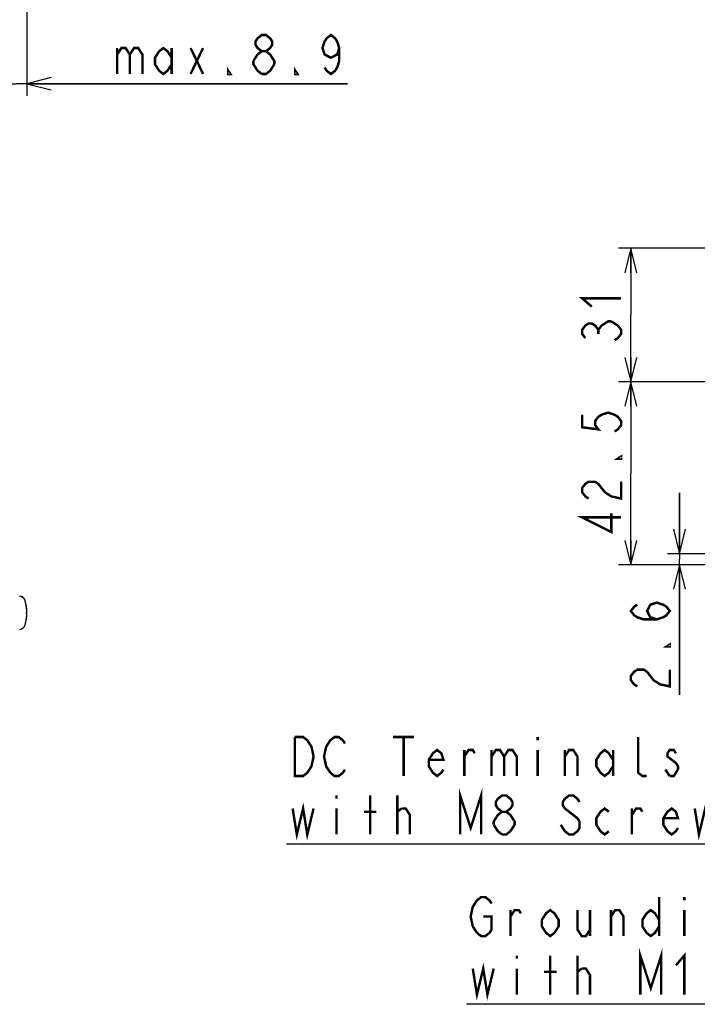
# Model space of a CAD drawing. Extents: x 26 to 410, y 32 to 287.
# Tile 7 of 41: x 116 to 172, y 37 to 118. Entities that reach past the tile are written whole.
import ezdxf

# ---------------------------------------------------------------- set-up
doc = ezdxf.new("R2010")
doc.units = 0
doc.header["$LTSCALE"] = 23.1
doc.layers.get('0').update_dxf_attribs({"linetype": 'CONTINUOUS'})
for name, color, linetype in [('ALL_AXIS', 7, 'CONTINUOUS'), ('ALL_CURVE', 7, 'CONTINUOUS'), ('ALL_DIM', 7, 'CONTINUOUS'), ('ALL_NOTE', 7, 'CONTINUOUS')]:
    doc.layers.add(name, color=color, linetype=linetype)
doc.dimstyles.get("Standard").update_dxf_attribs({"dimtxt": 2.5, "dimasz": 2.5, "dimexe": 1.25, "dimexo": 0.625, "dimtad": 1, "dimcen": 2.5, "dimazin": 3, "dimtfac": 1, "dimtmove": 0, "dimatfit": 3})

# ---------------------------------------------------------------- blocks, each defined once
blk = doc.blocks.new('_OPEN')
at = {"color": 0, "linetype": 'BYBLOCK'}
for p, q in [((0, 0), (-1, 0.25)), ((-1, -0.25), (0, 0)), ((-1, 0), (0, 0))]:
    blk.add_line(p, q, dxfattribs=at)
blk = doc.blocks.new('*D15')
at = {"layer": 'ALL_DIM', "color": 2, "linetype": 'CONTINUOUS'}
for p, q in [((116.66, 145.894), (116.66, 111.977)), ((114.88, 137.154), (114.88, 111.977)), ((114.88, 112.977), (109.88, 112.977)), ((109.88, 112.977), (115.77, 112.977)), ((143.001, 112.977), (115.77, 112.977)), ((116.66, 112.977), (143.001, 112.977))]:
    blk.add_line(p, q, dxfattribs=at)
at = {"layer": 'ALL_DIM', "color": 2, "linetype": 'CONTINUOUS', "xscale": 2, "yscale": 2, "zscale": 2}
blk.add_blockref('_OPEN', (114.88, 112.977), dxfattribs=at)
at = {"layer": 'ALL_DIM', "color": 2, "linetype": 'CONTINUOUS', "xscale": 2, "yscale": 2, "zscale": 2, "rotation": 180}
blk.add_blockref('_OPEN', (116.66, 112.977), dxfattribs=at)
blk = doc.blocks.new('*D28')
at = {"layer": 'ALL_DIM', "color": 2, "linetype": 'CONTINUOUS'}
for p, q in [((170.259, 74.4), (170.259, 79.4)), ((170.259, 79.4), (170.259, 73.94)), ((213.65, 74.4), (169.259, 74.4)), ((170.259, 62.817), (170.259, 73.94)), ((182.482, 73.48), (169.259, 73.48)), ((170.259, 73.48), (170.259, 62.817))]:
    blk.add_line(p, q, dxfattribs=at)
at = {"layer": 'ALL_DIM', "color": 2, "linetype": 'CONTINUOUS', "xscale": 2, "yscale": 2, "zscale": 2}
for p, rotation in [((170.259, 74.4), 270), ((170.259, 73.48), 90)]:
    blk.add_blockref('_OPEN', p, dxfattribs=dict(at, rotation=rotation))
blk = doc.blocks.new('*D29')
at = {"layer": 'ALL_DIM', "color": 2, "linetype": 'CONTINUOUS'}
for p, q in [((203.043, 88.506), (165.259, 88.506)), ((166.259, 88.506), (166.259, 80.993)), ((166.259, 73.48), (166.259, 80.993)), ((182.482, 73.48), (165.259, 73.48))]:
    blk.add_line(p, q, dxfattribs=at)
at = {"layer": 'ALL_DIM', "color": 2, "linetype": 'CONTINUOUS', "xscale": 2, "yscale": 2, "zscale": 2}
for p, rotation in [((166.259, 88.506), 90), ((166.259, 73.48), 270)]:
    blk.add_blockref('_OPEN', p, dxfattribs=dict(at, rotation=rotation))
blk = doc.blocks.new('*D30')
at = {"layer": 'ALL_DIM', "color": 2, "linetype": 'CONTINUOUS'}
for p, q in [((193.674, 99.467), (165.259, 99.467)), ((166.259, 99.467), (166.259, 93.987)), ((166.259, 88.506), (166.259, 93.987)), ((203.043, 88.506), (165.259, 88.506))]:
    blk.add_line(p, q, dxfattribs=at)
at = {"layer": 'ALL_DIM', "color": 2, "linetype": 'CONTINUOUS', "xscale": 2, "yscale": 2, "zscale": 2}
for p, rotation in [((166.259, 99.467), 90), ((166.259, 88.506), 270)]:
    blk.add_blockref('_OPEN', p, dxfattribs=dict(at, rotation=rotation))

msp = doc.modelspace()

# ---------------------------------------------------------------- linework, layer by layer
at = {"layer": 'ALL_AXIS', "color": 7, "linetype": 'CONTINUOUS'}
for centre, radius, start, end in [((116.022, 70.408), 0.52, 15.88085, 85), ((116.022, 70.388), 0.52, 15.88085, 85), ((113.06, 69.565), 3.6, 359.84062, 15.88085), ((113.06, 69.545), 3.6, 344.11915, 15.88085), ((116.022, 68.702), 0.52, 275, 344.11915)]:
    msp.add_arc(centre, radius, start, end, dxfattribs=at)
at = {"layer": 'ALL_CURVE', "color": 40, "linetype": 'CONTINUOUS'}
msp.add_line((116.66, 69.545), (116.574, 69.545), dxfattribs=at)
for centre, start in [((113.06, 69.565), 359.72052), ((113.06, 69.545), 347.48667)]:
    msp.add_arc(centre, 3.6, start, 12.51333, dxfattribs=at)
at = {"layer": 'ALL_DIM', "color": 2, "linetype": 'CONTINUOUS', "const_width": 0.2}
for points in [[(135.949, 115.643), (135.605, 115.91), (135.433, 116.177), (135.433, 116.443), (135.605, 116.71), (135.949, 116.977), (136.293, 116.977), (136.637, 116.71), (136.809, 116.443), (136.809, 116.177), (136.637, 115.91), (136.293, 115.643)], [(142.313, 115.91), (142.141, 115.377), (141.625, 115.11), (141.109, 115.377), (140.937, 115.91), (141.109, 116.443), (141.281, 116.71), (141.625, 116.977), (141.969, 116.71), (142.141, 116.443), (142.313, 115.91), (142.313, 114.843), (142.141, 114.31), (141.969, 114.043), (141.625, 113.777), (141.281, 114.043), (141.109, 114.31)], [(124.081, 115.91), (124.081, 113.777)], [(124.081, 115.377), (124.425, 115.91), (124.769, 115.91), (125.113, 115.377), (125.113, 113.777)], [(125.113, 115.377), (125.457, 115.91), (125.801, 115.91), (126.145, 115.377), (126.145, 113.777)], [(128.553, 114.577), (128.209, 114.043), (127.865, 113.777), (127.521, 114.043), (127.177, 114.577), (127.177, 115.11), (127.521, 115.643), (127.865, 115.91), (128.209, 115.643), (128.553, 115.11)], [(128.553, 115.91), (128.553, 113.777)], [(130.101, 115.91), (131.133, 113.777)], [(130.101, 113.777), (131.133, 115.91)], [(135.261, 114.843), (135.605, 115.377), (135.949, 115.643), (136.293, 115.643), (136.637, 115.377), (136.809, 115.11), (136.981, 114.843), (136.981, 114.577)], [(135.949, 113.777), (135.605, 114.043), (135.433, 114.31), (135.261, 114.577), (135.261, 114.843)], [(133.369, 113.777), (133.197, 113.777), (133.197, 114.043), (133.369, 113.777)], [(136.981, 114.577), (136.637, 114.043), (136.293, 113.777), (135.949, 113.777)], [(138.873, 113.777), (138.701, 113.777), (138.701, 114.043), (138.873, 113.777)], [(163.059, 94.675), (162.259, 95.363), (165.459, 95.363)], [(162.525, 92.095), (162.259, 92.439), (162.259, 92.783), (162.525, 93.127), (162.792, 93.299), (163.059, 93.299), (163.326, 93.127), (163.592, 92.783), (163.859, 93.127), (164.125, 93.299), (164.392, 93.471), (164.659, 93.471)], [(164.659, 93.471), (165.192, 93.127), (165.459, 92.783), (165.459, 92.439), (165.192, 92.095), (164.925, 91.923)], [(163.592, 92.439), (163.592, 92.783)], [(162.259, 85.809), (162.259, 84.777), (163.592, 84.605), (163.326, 84.949), (163.326, 85.293), (163.592, 85.637), (163.859, 85.809), (164.392, 85.981), (164.925, 85.809), (165.192, 85.637), (165.459, 85.293), (165.459, 84.949), (165.192, 84.605), (164.925, 84.433)], [(165.459, 82.369), (165.459, 82.197), (165.192, 82.197), (165.459, 82.369)], [(162.792, 78.929), (162.525, 79.101), (162.259, 79.445), (162.259, 79.789), (162.525, 80.133), (162.792, 80.305), (163.326, 80.305), (163.592, 80.133), (163.859, 79.789), (164.125, 79.445), (164.659, 79.101), (165.459, 78.929), (165.459, 80.305)], [(165.459, 77.381), (162.259, 77.381), (164.659, 76.177), (164.659, 77.725)], [(168.392, 69.009), (167.859, 69.181), (167.592, 69.697), (167.859, 70.213), (168.392, 70.385), (168.925, 70.213), (169.192, 70.041), (169.459, 69.697), (169.192, 69.353), (168.925, 69.181), (168.392, 69.009), (167.325, 69.009), (166.792, 69.181), (166.526, 69.353), (166.259, 69.697), (166.526, 70.041), (166.792, 70.213)], [(169.459, 66.945), (169.459, 66.773), (169.192, 66.773), (169.459, 66.945)], [(166.792, 63.505), (166.526, 63.677), (166.259, 64.021), (166.259, 64.365), (166.526, 64.709), (166.792, 64.881), (167.325, 64.881), (167.592, 64.709)], [(167.592, 64.709), (168.125, 64.021), (168.659, 63.677), (169.459, 63.505), (169.459, 64.881)]]:
    msp.add_lwpolyline(points, dxfattribs=at)
at = {"layer": 'ALL_NOTE', "color": 2, "linetype": 'CONTINUOUS'}
for p, q in [((176.496, 50.552), (137.968, 50.552)), ((205.05, 37.412), (152.762, 37.412))]:
    msp.add_line(p, q, dxfattribs=at)
at = {"layer": 'ALL_NOTE', "color": 2, "linetype": 'CONTINUOUS', "const_width": 0.2}
for points in [[(139.688, 56.419), (139.344, 56.152), (138.656, 56.152), (138.656, 59.352)], [(138.656, 59.352), (139.344, 59.352), (139.688, 59.086), (139.86, 58.819), (140.032, 58.552), (140.204, 57.752), (140.032, 56.952), (139.688, 56.419)], [(141.58, 56.419), (141.236, 56.952), (141.064, 57.752), (141.236, 58.552), (141.408, 58.819), (141.58, 59.086), (141.924, 59.352), (142.268, 59.352), (142.612, 59.086), (142.784, 58.819)], [(146.74, 59.352), (148.46, 59.352)], [(147.6, 59.352), (147.6, 56.152)], [(158.608, 59.352), (158.608, 59.086)], [(167.552, 56.152), (167.208, 56.152), (166.864, 56.419), (166.864, 59.352)], [(150.868, 56.686), (150.696, 56.419), (150.352, 56.152), (150.008, 56.419), (149.664, 56.952), (149.664, 57.486), (150.008, 58.019), (150.352, 58.286), (150.696, 58.019), (150.868, 57.486), (149.664, 57.486)], [(152.588, 56.152), (152.588, 58.286)], [(152.588, 57.752), (152.932, 58.286), (153.276, 58.286), (153.448, 58.019)], [(154.824, 58.286), (154.824, 56.152)], [(154.824, 57.752), (155.168, 58.286), (155.512, 58.286), (155.856, 57.752), (155.856, 56.152)], [(155.856, 57.752), (156.2, 58.286), (156.544, 58.286), (156.888, 57.752), (156.888, 56.152)], [(158.608, 58.286), (158.608, 56.152)], [(160.844, 56.152), (160.844, 58.286)], [(160.844, 57.752), (161.188, 58.286), (161.532, 58.286), (161.876, 57.752), (161.876, 56.152)], [(164.8, 56.952), (164.456, 56.419), (164.112, 56.152), (163.768, 56.419), (163.424, 56.952), (163.424, 57.486), (163.768, 58.019), (164.112, 58.286), (164.456, 58.019), (164.8, 57.486)], [(164.8, 58.286), (164.8, 56.152)], [(169.96, 58.019), (169.788, 58.286), (169.444, 58.286), (169.272, 58.019), (169.272, 57.752), (169.96, 57.219)], [(142.784, 56.686), (142.612, 56.419), (142.268, 56.152), (141.924, 56.152), (141.58, 56.419)], [(169.444, 56.152), (169.1, 56.686)], [(170.132, 56.686), (169.788, 56.152), (169.444, 56.152)], [(169.96, 57.219), (170.132, 56.952), (170.132, 56.686)], [(152.244, 51.352), (152.244, 54.552), (153.104, 51.886), (153.964, 54.552), (153.964, 51.352)], [(142.096, 54.552), (142.096, 54.286)], [(144.848, 51.352), (144.848, 54.552)], [(147.084, 51.352), (147.084, 54.552)], [(155.684, 53.219), (155.34, 53.486), (155.168, 53.752), (155.168, 54.019), (155.34, 54.286), (155.684, 54.552), (156.028, 54.552), (156.372, 54.286), (156.544, 54.019), (156.544, 53.752), (156.372, 53.486), (156.028, 53.219)], [(162.048, 54.019), (161.876, 54.286), (161.532, 54.552), (161.188, 54.552), (160.844, 54.286), (160.672, 54.019), (160.672, 53.752), (160.844, 53.486)], [(138.484, 53.486), (138.828, 51.352), (139.344, 53.486), (139.688, 51.352), (140.204, 53.486)], [(142.096, 53.486), (142.096, 51.352)], [(147.084, 53.219), (147.428, 53.486)], [(147.428, 53.486), (147.772, 53.486), (148.116, 52.952), (148.116, 51.352)], [(160.844, 53.486), (161.876, 52.686)], [(164.456, 51.619), (164.112, 51.352), (163.768, 51.619), (163.424, 52.152), (163.424, 52.686), (163.768, 53.219), (164.112, 53.486), (164.456, 53.219)], [(166.348, 51.352), (166.348, 53.486)], [(166.348, 52.952), (166.692, 53.486), (167.036, 53.486), (167.208, 53.219)], [(170.132, 51.886), (169.96, 51.619), (169.616, 51.352), (169.272, 51.619), (168.928, 52.152), (168.928, 52.686), (169.272, 53.219), (169.616, 53.486), (169.96, 53.219), (170.132, 52.686), (168.928, 52.686)], [(171.508, 53.486), (171.852, 51.352), (172.368, 53.486), (172.712, 51.352), (173.228, 53.486)], [(144.332, 53.219), (145.364, 53.219)], [(154.996, 52.419), (155.34, 52.952), (155.684, 53.219), (156.028, 53.219), (156.372, 52.952), (156.544, 52.686), (156.716, 52.419), (156.716, 52.152), (156.372, 51.619)], [(161.876, 52.686), (162.048, 52.419), (162.048, 51.886), (161.876, 51.619), (161.532, 51.352), (161.188, 51.352), (160.844, 51.619), (160.5, 52.152)], [(154.996, 52.152), (154.996, 52.419)], [(155.684, 51.352), (155.34, 51.619), (154.996, 52.152)], [(156.372, 51.619), (156.028, 51.352), (155.684, 51.352)], [(153.622, 45.945), (153.966, 46.212), (154.31, 46.212), (154.654, 45.945), (154.826, 45.679)], [(168.586, 46.212), (168.586, 43.012)], [(170.65, 46.212), (170.65, 45.945)], [(153.622, 43.279), (153.278, 43.812), (153.106, 44.612), (153.278, 45.412), (153.622, 45.945)], [(160.33, 43.812), (159.986, 43.279), (159.642, 43.012), (159.298, 43.279), (158.954, 43.812), (158.954, 44.345), (159.298, 44.879), (159.642, 45.145), (159.986, 44.879), (160.33, 44.345), (160.33, 43.812)], [(168.586, 43.812), (168.242, 43.279), (167.898, 43.012), (167.554, 43.279), (167.21, 43.812), (167.21, 44.345), (167.554, 44.879), (167.898, 45.145), (168.242, 44.879), (168.586, 44.345)], [(154.138, 44.612), (154.826, 44.612), (154.826, 43.545), (154.654, 43.279), (154.31, 43.012), (153.966, 43.012), (153.622, 43.279)], [(156.374, 43.012), (156.374, 45.145)], [(156.374, 44.612), (156.718, 45.145), (157.062, 45.145), (157.234, 44.879)], [(161.878, 45.145), (161.878, 43.545), (162.222, 43.012), (162.566, 43.012), (162.91, 43.545)], [(162.91, 45.145), (162.91, 43.012)], [(164.63, 43.012), (164.63, 45.145)], [(164.63, 44.612), (164.974, 45.145), (165.318, 45.145), (165.662, 44.612), (165.662, 43.012)], [(170.65, 45.145), (170.65, 43.012)], [(167.038, 38.212), (167.038, 41.412), (167.898, 38.745), (168.758, 41.412), (168.758, 38.212)], [(156.89, 41.412), (156.89, 41.145)], [(159.642, 38.212), (159.642, 41.412)], [(161.878, 38.212), (161.878, 41.412)], [(169.962, 40.612), (170.65, 41.412), (170.65, 38.212)], [(153.278, 40.345), (153.622, 38.212), (154.138, 40.345), (154.482, 38.212), (154.998, 40.345)], [(156.89, 40.345), (156.89, 38.212)], [(161.878, 40.079), (162.222, 40.345)], [(162.222, 40.345), (162.566, 40.345), (162.91, 39.812), (162.91, 38.212)], [(159.126, 40.079), (160.158, 40.079)]]:
    msp.add_lwpolyline(points, dxfattribs=at)

# ---------------------------------------------------------------- dimensions: what is measured, and where the dimension line sits
at = {"layer": 'ALL_DIM', "color": 2, "linetype": 'CONTINUOUS'}
dim = msp.add_linear_dim(base=(116.66, 112.977), p1=(114.88, 137.154), p2=(116.66, 145.894), dimstyle='Standard', dxfattribs=at)
dim.commit()
dim.dimension.update_dxf_attribs({"geometry": '*D15', "text_midpoint": (123.737, 113.777), "dimtype": 128})
for base, p1, p2, picture, middle in [((166.259, 99.467), (203.043, 88.506), (193.674, 99.467), '*D30', (165.459, 91.235)), ((166.259, 88.506), (182.482, 73.48), (203.043, 88.506), '*D29', (165.459, 75.489)), ((170.259, 74.4), (182.482, 73.48), (213.65, 74.4), '*D28', (169.459, 62.817))]:
    dim = msp.add_linear_dim(base=base, p1=p1, p2=p2, angle=90, dimstyle='Standard', dxfattribs=at)
    dim.commit()
    dim.dimension.update_dxf_attribs({"geometry": picture, "text_midpoint": middle, "dimtype": 128})

doc.saveas('drawing.dxf')
